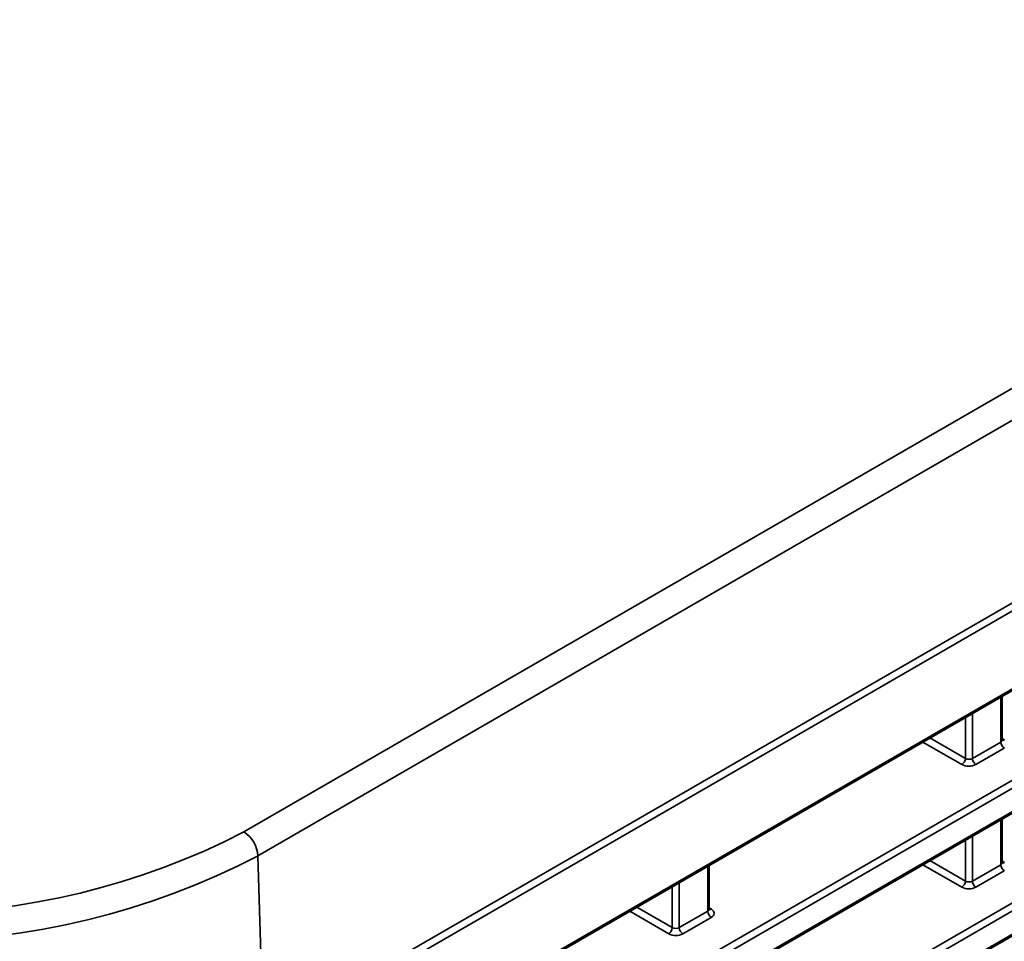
# Model space of a CAD drawing. Header units: millimetres. Extents: x 0 to 1118, y 0 to 864.
# Tile 25 of 250: x 194 to 206, y 181 to 192. Entities that reach past the tile are written whole.
import ezdxf

# ---------------------------------------------------------------- set-up
doc = ezdxf.new("R2010")
doc.units = ezdxf.units.MM

msp = doc.modelspace()

# ---------------------------------------------------------------- linework, layer by layer
at = {"color": 7, "linetype": 'Continuous', "lineweight": 35}
for p, q in [((196.857, 181.974), (288.509, 234.884)), ((288.691, 234.588), (197.034, 181.675)), ((197.1, 179.435), (288.759, 232.349)), ((197.1, 179.333), (288.534, 232.117)), ((197.087, 178.334), (288.521, 231.118)), ((197.1, 178.363), (288.534, 231.146)), ((197.057, 177.195), (217.432, 188.958)), ((217.476, 188.882), (197.1, 177.119)), ((197.1, 176.832), (217.476, 188.594)), ((197.087, 176.803), (217.463, 188.566)), ((217.476, 187.351), (200.121, 177.332)), ((200.15, 177.45), (217.432, 187.427)), ((200.121, 177.044), (217.476, 187.063)), ((200.159, 177.046), (217.463, 187.035)), ((206.327, 183.122), (206.327, 183.668)), ((206.308, 183.096), (206.308, 183.657)), ((205.953, 183.452), (205.953, 182.891)), ((205.866, 182.892), (205.866, 183.402)), ((205.821, 182.816), (205.336, 183.096)), ((205.424, 183.147), (205.866, 182.892)), ((205.953, 182.891), (206.308, 183.096)), ((206.327, 183.139), (206.353, 183.123)), ((206.352, 183.02), (205.997, 182.815)), ((206.308, 181.565), (206.308, 182.126)), ((206.327, 181.591), (206.327, 182.137)), ((205.866, 181.361), (205.866, 181.871)), ((205.953, 181.921), (205.953, 181.36)), ((197.034, 181.675), (197.1, 179.435)), ((205.424, 181.616), (205.866, 181.361)), ((206.327, 181.608), (206.353, 181.592)), ((202.649, 180.984), (202.649, 181.545)), ((202.667, 181.01), (202.667, 181.555)), ((205.821, 181.285), (205.336, 181.565)), ((205.953, 181.36), (206.308, 181.565)), ((206.352, 181.489), (205.997, 181.284)), ((202.294, 181.34), (202.294, 180.779)), ((202.206, 180.78), (202.206, 181.289)), ((202.162, 180.703), (201.677, 180.984)), ((201.765, 181.035), (202.206, 180.78)), ((202.294, 180.779), (202.649, 180.984)), ((202.667, 181.027), (202.694, 181.01)), ((202.693, 180.907), (202.337, 180.702))]:
    msp.add_line(p, q, dxfattribs=at)
for centre, radius, start, end in [((206.405, 183.1), 0.0963, 182.6523, 236.7703), ((206.334, 183.152), 0.0347, 257.8875, 303.5279), ((205.767, 182.898), 0.0991, 303.5222, 356.4778), ((206.049, 182.896), 0.0963, 182.6523, 236.7703), ((192.681, 190.034), 9.078, 242.6097, 297.3903), ((196.648, 181.649), 0.386, 3.8499, 57.3049), ((192.681, 190.046), 9.435, 242.5243, 297.4757), ((206.334, 181.621), 0.0347, 257.8875, 303.5279), ((206.405, 181.569), 0.0963, 182.6523, 236.7703), ((205.767, 181.367), 0.0991, 303.5222, 356.4778), ((206.049, 181.364), 0.0963, 182.6523, 236.7703), ((202.745, 180.988), 0.0963, 182.6523, 236.7703), ((202.675, 181.039), 0.0347, 257.8875, 303.5279), ((202.107, 180.786), 0.0991, 303.5222, 356.4778), ((202.39, 180.783), 0.0963, 182.6523, 236.7703)]:
    msp.add_arc(centre, radius, start, end, dxfattribs=at)
for centre, major_axis, ratio, start_param, end_param in [((206.264, 183.123), (0.0625, -0.002), 0.597067, 5.516493, 6.301891), ((205.908, 182.868), (0.125, -0.002), 0.587275, 3.953479, 5.506822), ((205.909, 182.918), (0.0625, -0.002), 0.597067, 3.96315, 5.516493), ((206.264, 181.592), (0.0625, -0.002), 0.597067, 5.516493, 6.301891), ((205.909, 181.387), (0.0625, -0.002), 0.597067, 3.96315, 5.516493), ((205.908, 181.337), (0.125, -0.002), 0.587275, 3.953479, 5.506822), ((202.605, 181.011), (0.0625, -0.002), 0.597067, 5.516493, 6.301891), ((202.604, 180.96), (0.125, -0.002), 0.587275, 5.506822, 7.060165), ((202.25, 180.806), (0.0625, -0.002), 0.597067, 3.96315, 5.516493), ((202.249, 180.755), (0.125, -0.002), 0.587275, 3.953479, 5.506822)]:
    msp.add_ellipse(centre, major_axis=major_axis, ratio=ratio, start_param=start_param, end_param=end_param, dxfattribs=at)
for points in [[(206.328, 183.115), (206.328, 183.115), (206.329, 183.114), (206.326, 183.12), (206.327, 183.122), (206.327, 183.122)], [(206.328, 181.584), (206.328, 181.584), (206.329, 181.583), (206.326, 181.589), (206.327, 181.591), (206.327, 181.591)], [(202.669, 181.003), (202.669, 181.003), (202.669, 181.002), (202.667, 181.007), (202.667, 181.009), (202.667, 181.009)]]:
    msp.add_open_spline(points, degree=3, knots=[0, 0, 0, 0, 0.248034, 0.967036, 1, 1, 1, 1], dxfattribs=at)

doc.saveas('drawing.dxf')
